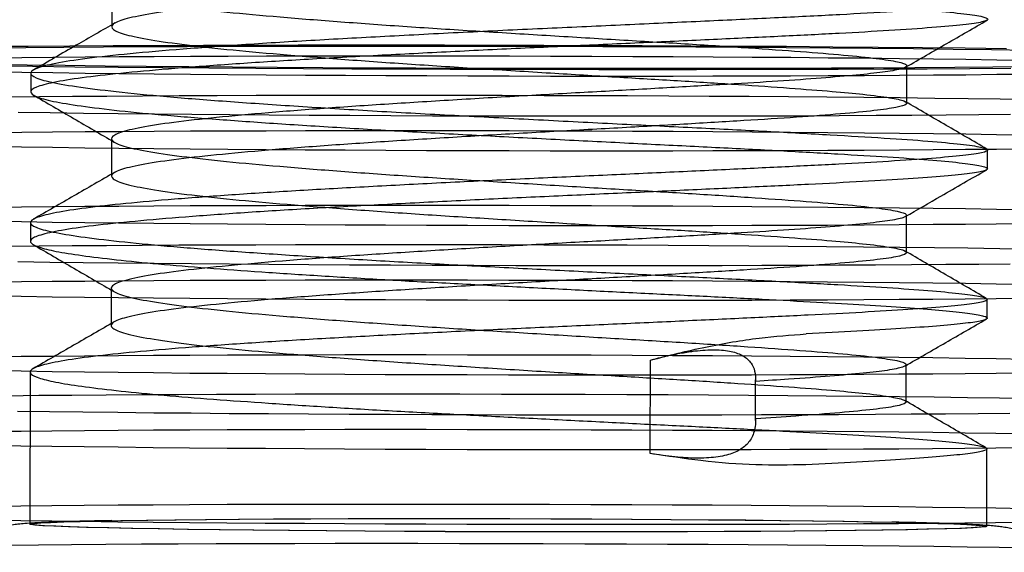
# Model space of a CAD drawing. Header units: millimetres. Extents: x 591 to 936, y 334 to 746.
# Tile 8 of 256: x 629 to 642, y 387 to 394. Entities that reach past the tile are written whole.
import ezdxf

# ---------------------------------------------------------------- set-up
doc = ezdxf.new("R2010")
doc.units = ezdxf.units.MM

msp = doc.modelspace()

# ---------------------------------------------------------------- linework, layer by layer
at = {"color": 7, "linetype": 'Continuous', "lineweight": 25}
for p, q in [((630.346, 394.688), (630.345, 394.188)), ((640.978, 393.164), (640.979, 393.664)), ((629.261, 393.565), (629.26, 393.315)), ((630.342, 392.688), (630.34, 392.188)), ((642.058, 392.287), (642.059, 392.537)), ((640.973, 391.164), (640.974, 391.664)), ((629.256, 391.565), (629.256, 391.315)), ((630.337, 390.688), (630.336, 390.188)), ((642.054, 390.287), (642.054, 390.537)), ((637.547, 388.474), (637.549, 389.725)), ((629.252, 389.566), (629.247, 387.529)), ((640.969, 389.164), (640.97, 389.664)), ((638.954, 388.94), (638.956, 389.44)), ((642.047, 387.5), (642.05, 388.537))]:
    msp.add_line(p, q, dxfattribs=at)
at = {"color": 7, "linetype": 'Continuous', "lineweight": 25, "flags": 128}
for points in [[(631.572, 393.935), (630.96, 393.933), (630.363, 393.931), (629.784, 393.927), (629.224, 393.924), (628.686, 393.92)], [(631.938, 393.921), (631.354, 393.919), (630.786, 393.917), (630.235, 393.914), (629.705, 393.91), (629.196, 393.906), (628.71, 393.901)], [(642.31, 393.892), (641.758, 393.899), (641.186, 393.905), (640.596, 393.91), (639.989, 393.915), (639.368, 393.92), (638.735, 393.924), (638.091, 393.928), (637.44, 393.931), (636.782, 393.933), (636.121, 393.936), (635.458, 393.937), (634.796, 393.938), (634.137, 393.939), (633.483, 393.939), (632.836, 393.938), (632.198, 393.937), (631.572, 393.935)], [(642.596, 393.87), (642.11, 393.877), (641.6, 393.883), (641.068, 393.889), (640.517, 393.895), (639.948, 393.9), (639.364, 393.905), (638.766, 393.909), (638.156, 393.913), (637.538, 393.916), (636.912, 393.919), (636.283, 393.921), (635.65, 393.922), (635.018, 393.924), (634.388, 393.924), (633.763, 393.924), (633.145, 393.924), (632.536, 393.923), (631.938, 393.921)], [(630.912, 393.785), (630.442, 393.782), (629.989, 393.779), (629.555, 393.775), (629.143, 393.771), (628.752, 393.766)], [(642.572, 393.735), (642.181, 393.741), (641.768, 393.747), (641.335, 393.753), (640.882, 393.758), (640.412, 393.764), (639.926, 393.768), (639.425, 393.773), (638.911, 393.777), (638.387, 393.78), (637.853, 393.783), (637.312, 393.786), (636.765, 393.789), (636.214, 393.79), (635.662, 393.792), (635.11, 393.793), (634.559, 393.793), (634.012, 393.794), (633.471, 393.793), (632.937, 393.792), (632.413, 393.791), (631.899, 393.79), (631.398, 393.787), (630.912, 393.785)], [(628.727, 393.684), (629.213, 393.677), (629.723, 393.671), (630.254, 393.665), (630.806, 393.659), (631.375, 393.654), (631.959, 393.65), (632.557, 393.645), (633.167, 393.642), (633.785, 393.638), (634.41, 393.636), (635.04, 393.634), (635.673, 393.632), (636.305, 393.631), (636.934, 393.63), (637.56, 393.63), (638.178, 393.63), (638.787, 393.631), (639.384, 393.633), (639.969, 393.635), (640.537, 393.638), (641.087, 393.641), (641.618, 393.644), (642.127, 393.648), (642.613, 393.653)], [(628.746, 393.665), (629.286, 393.659), (629.848, 393.652), (630.43, 393.647), (631.029, 393.641), (631.643, 393.637), (632.27, 393.632), (632.909, 393.628), (633.557, 393.625), (634.211, 393.622), (634.871, 393.62), (635.533, 393.618), (636.196, 393.617), (636.857, 393.616), (637.514, 393.615), (638.165, 393.616), (638.807, 393.617), (639.439, 393.618), (640.059, 393.62), (640.664, 393.622), (641.252, 393.625), (641.822, 393.629), (642.371, 393.632)], [(628.75, 393.585), (629.141, 393.579), (629.554, 393.573), (629.987, 393.567), (630.44, 393.562), (630.91, 393.557), (631.397, 393.552), (631.898, 393.547), (632.411, 393.544), (632.936, 393.54), (633.469, 393.537), (634.011, 393.534), (634.557, 393.532), (635.108, 393.53), (635.66, 393.528), (636.213, 393.527), (636.763, 393.527), (637.31, 393.527), (637.851, 393.527), (638.385, 393.528), (638.909, 393.529), (639.423, 393.531), (639.924, 393.533), (640.41, 393.535), (640.881, 393.538), (641.333, 393.542), (641.767, 393.545), (642.18, 393.55), (642.571, 393.554)], [(630.754, 393.258), (630.277, 393.255), (629.817, 393.252), (629.377, 393.248), (628.957, 393.244)], [(642.633, 393.21), (642.227, 393.216), (641.8, 393.222), (641.353, 393.228), (640.887, 393.233), (640.405, 393.238), (639.907, 393.243), (639.395, 393.247), (638.871, 393.251), (638.336, 393.255), (637.793, 393.258), (637.242, 393.26), (636.687, 393.263), (636.128, 393.264), (635.568, 393.266), (635.007, 393.267), (634.45, 393.267), (633.896, 393.267), (633.347, 393.267), (632.807, 393.266), (632.275, 393.265), (631.755, 393.263), (631.247, 393.261), (630.754, 393.258)], [(629.093, 393.043), (629.52, 393.037), (629.967, 393.031), (630.432, 393.026), (630.915, 393.021), (631.413, 393.016), (631.925, 393.012), (632.449, 393.008), (632.984, 393.005), (633.527, 393.001), (634.078, 392.999), (634.633, 392.996), (635.192, 392.995), (635.752, 392.993), (636.312, 392.992), (636.87, 392.992), (637.424, 392.992), (637.973, 392.992), (638.513, 392.993), (639.045, 392.994), (639.565, 392.996), (640.073, 392.998), (640.566, 393.001), (641.043, 393.004), (641.503, 393.007), (641.943, 393.011), (642.363, 393.015)], [(630.91, 392.785), (630.439, 392.782), (629.987, 392.779), (629.553, 392.775), (629.14, 392.771), (628.75, 392.766)], [(642.57, 392.735), (642.179, 392.741), (641.766, 392.747), (641.333, 392.753), (640.88, 392.759), (640.41, 392.764), (639.923, 392.768), (639.423, 392.773), (638.909, 392.777), (638.384, 392.78), (637.851, 392.784), (637.309, 392.786), (636.763, 392.789), (636.212, 392.791), (635.66, 392.792), (635.107, 392.793), (634.557, 392.794), (634.01, 392.794), (633.469, 392.793), (632.935, 392.793), (632.411, 392.791), (631.897, 392.79), (631.396, 392.788), (630.91, 392.785)], [(628.748, 392.585), (629.139, 392.579), (629.552, 392.573), (629.985, 392.567), (630.438, 392.562), (630.908, 392.557), (631.395, 392.552), (631.895, 392.548), (632.409, 392.544), (632.933, 392.54), (633.467, 392.537), (634.008, 392.534), (634.555, 392.532), (635.106, 392.53), (635.658, 392.528), (636.21, 392.527), (636.761, 392.527), (637.308, 392.527), (637.849, 392.527), (638.383, 392.528), (638.907, 392.529), (639.421, 392.531), (639.922, 392.533), (640.408, 392.535), (640.878, 392.538), (641.331, 392.542), (641.765, 392.546), (642.178, 392.55), (642.568, 392.554)], [(642.567, 391.735), (642.177, 391.742), (641.764, 391.748), (641.33, 391.753), (640.878, 391.759), (640.407, 391.764), (639.921, 391.769), (639.42, 391.773), (638.907, 391.777), (638.382, 391.78), (637.848, 391.784), (637.307, 391.786), (636.76, 391.789), (636.21, 391.791), (635.658, 391.792), (635.105, 391.793), (634.555, 391.794), (634.008, 391.794), (633.467, 391.793), (632.933, 391.793), (632.408, 391.791), (631.895, 391.79), (631.394, 391.788), (630.908, 391.785)], [(630.908, 391.785), (630.437, 391.782), (629.984, 391.779), (629.551, 391.775), (629.138, 391.771), (628.747, 391.766)], [(628.746, 391.585), (629.137, 391.579), (629.549, 391.573), (629.983, 391.567), (630.436, 391.562), (630.906, 391.557), (631.392, 391.552), (631.893, 391.548), (632.407, 391.544), (632.931, 391.54), (633.465, 391.537), (634.006, 391.534), (634.553, 391.532), (635.103, 391.53), (635.656, 391.528), (636.208, 391.527), (636.759, 391.527), (637.305, 391.527), (637.847, 391.527), (638.38, 391.528), (638.905, 391.529), (639.419, 391.531), (639.919, 391.533), (640.406, 391.535), (640.876, 391.538), (641.329, 391.542), (641.762, 391.546), (642.175, 391.55), (642.566, 391.554)], [(630.75, 391.259), (630.272, 391.256), (629.813, 391.252), (629.372, 391.248), (628.952, 391.244)], [(642.628, 391.21), (642.223, 391.216), (641.796, 391.222), (641.349, 391.228), (640.883, 391.233), (640.4, 391.238), (639.902, 391.243), (639.39, 391.247), (638.866, 391.251), (638.331, 391.255), (637.788, 391.258), (637.238, 391.261), (636.682, 391.263), (636.123, 391.265), (635.563, 391.266), (635.003, 391.267), (634.445, 391.268), (633.891, 391.268), (633.343, 391.267), (632.802, 391.266), (632.271, 391.265), (631.75, 391.263), (631.243, 391.261), (630.75, 391.259)], [(629.088, 391.043), (629.515, 391.037), (629.962, 391.032), (630.428, 391.026), (630.911, 391.021), (631.409, 391.017), (631.921, 391.012), (632.445, 391.008), (632.98, 391.005), (633.523, 391.002), (634.073, 390.999), (634.629, 390.997), (635.188, 390.995), (635.748, 390.993), (636.308, 390.992), (636.866, 390.992), (637.42, 390.992), (637.968, 390.992), (638.509, 390.993), (639.04, 390.994), (639.561, 390.996), (640.068, 390.998), (640.561, 391.001), (641.039, 391.004), (641.498, 391.007), (641.939, 391.011), (642.359, 391.015)], [(630.905, 390.785), (630.435, 390.782), (629.982, 390.779), (629.549, 390.775), (629.136, 390.771), (628.745, 390.766)], [(642.565, 390.735), (642.174, 390.742), (641.762, 390.748), (641.328, 390.753), (640.876, 390.759), (640.405, 390.764), (639.919, 390.769), (639.418, 390.773), (638.905, 390.777), (638.38, 390.781), (637.846, 390.784), (637.305, 390.786), (636.758, 390.789), (636.208, 390.791), (635.655, 390.792), (635.103, 390.793), (634.552, 390.794), (634.006, 390.794), (633.465, 390.794), (632.931, 390.793), (632.406, 390.792), (631.893, 390.79), (631.392, 390.788), (630.905, 390.785)], [(628.744, 390.585), (629.134, 390.579), (629.547, 390.573), (629.981, 390.567), (630.433, 390.562), (630.904, 390.557), (631.39, 390.552), (631.891, 390.548), (632.404, 390.544), (632.929, 390.54), (633.463, 390.537), (634.004, 390.534), (634.551, 390.532), (635.101, 390.53), (635.654, 390.529), (636.206, 390.528), (636.756, 390.527), (637.303, 390.527), (637.844, 390.527), (638.378, 390.528), (638.903, 390.529), (639.416, 390.531), (639.917, 390.533), (640.404, 390.536), (640.874, 390.539), (641.327, 390.542), (641.76, 390.546), (642.173, 390.55), (642.564, 390.554)], [(630.903, 389.785), (630.433, 389.782), (629.98, 389.779), (629.546, 389.775), (629.134, 389.771), (628.743, 389.766)], [(642.563, 389.735), (642.172, 389.742), (641.759, 389.748), (641.326, 389.753), (640.873, 389.759), (640.403, 389.764), (639.917, 389.769), (639.416, 389.773), (638.902, 389.777), (638.378, 389.781), (637.844, 389.784), (637.303, 389.787), (636.756, 389.789), (636.206, 389.791), (635.653, 389.792), (635.101, 389.793), (634.55, 389.794), (634.003, 389.794), (633.462, 389.794), (632.928, 389.793), (632.404, 389.792), (631.89, 389.79), (631.389, 389.788), (630.903, 389.785)], [(628.742, 389.586), (629.132, 389.579), (629.545, 389.573), (629.978, 389.567), (630.431, 389.562), (630.901, 389.557), (631.388, 389.552), (631.889, 389.548), (632.402, 389.544), (632.927, 389.54), (633.46, 389.537), (634.002, 389.534), (634.548, 389.532), (635.099, 389.53), (635.651, 389.529), (636.204, 389.528), (636.754, 389.527), (637.301, 389.527), (637.842, 389.527), (638.376, 389.528), (638.901, 389.529), (639.414, 389.531), (639.915, 389.533), (640.401, 389.536), (640.872, 389.539), (641.324, 389.542), (641.758, 389.546), (642.171, 389.55), (642.562, 389.555)], [(630.745, 389.259), (630.268, 389.256), (629.808, 389.252), (629.368, 389.249), (628.948, 389.244)], [(642.624, 389.21), (642.218, 389.216), (641.791, 389.222), (641.344, 389.228), (640.878, 389.233), (640.396, 389.238), (639.898, 389.243), (639.386, 389.247), (638.862, 389.251), (638.327, 389.255), (637.784, 389.258), (637.233, 389.261), (636.678, 389.263), (636.119, 389.265), (635.559, 389.266), (634.998, 389.267), (634.441, 389.268), (633.887, 389.268), (633.338, 389.267), (632.798, 389.267), (632.266, 389.265), (631.746, 389.264), (631.238, 389.261), (630.745, 389.259)], [(629.084, 389.043), (629.511, 389.037), (629.958, 389.032), (630.424, 389.026), (630.906, 389.021), (631.404, 389.017), (631.916, 389.012), (632.44, 389.008), (632.975, 389.005), (633.518, 389.002), (634.069, 388.999), (634.624, 388.997), (635.183, 388.995), (635.743, 388.994), (636.304, 388.993), (636.861, 388.992), (637.415, 388.992), (637.964, 388.992), (638.504, 388.993), (639.036, 388.995), (639.556, 388.996), (640.064, 388.998), (640.557, 389.001), (641.034, 389.004), (641.494, 389.007), (641.934, 389.011), (642.354, 389.015)], [(630.901, 388.785), (630.43, 388.782), (629.978, 388.779), (629.544, 388.775), (629.131, 388.771), (628.741, 388.767)], [(642.561, 388.736), (642.17, 388.742), (641.757, 388.748), (641.324, 388.754), (640.871, 388.759), (640.401, 388.764), (639.914, 388.769), (639.414, 388.773), (638.9, 388.777), (638.375, 388.781), (637.842, 388.784), (637.301, 388.787), (636.754, 388.789), (636.203, 388.791), (635.651, 388.792), (635.099, 388.793), (634.548, 388.794), (634.001, 388.794), (633.46, 388.794), (632.926, 388.793), (632.402, 388.792), (631.888, 388.79), (631.387, 388.788), (630.901, 388.785)], [(628.739, 388.586), (629.13, 388.579), (629.543, 388.573), (629.976, 388.568), (630.429, 388.562), (630.899, 388.557), (631.386, 388.552), (631.886, 388.548), (632.4, 388.544), (632.924, 388.54), (633.458, 388.537), (633.999, 388.534), (634.546, 388.532), (635.097, 388.53), (635.649, 388.529), (636.201, 388.528), (636.752, 388.527), (637.299, 388.527), (637.84, 388.527), (638.374, 388.528), (638.898, 388.529), (639.412, 388.531), (639.913, 388.533), (640.399, 388.536), (640.869, 388.539), (641.322, 388.542), (641.756, 388.546), (642.169, 388.55), (642.559, 388.555)], [(630.899, 387.785), (630.428, 387.783), (629.975, 387.779), (629.542, 387.775), (629.129, 387.771), (628.738, 387.767)], [(642.558, 387.736), (642.168, 387.742), (641.755, 387.748), (641.321, 387.754), (640.869, 387.759), (640.399, 387.764), (639.912, 387.769), (639.411, 387.773), (638.898, 387.777), (638.373, 387.781), (637.839, 387.784), (637.298, 387.787), (636.752, 387.789), (636.201, 387.791), (635.649, 387.792), (635.096, 387.793), (634.546, 387.794), (633.999, 387.794), (633.458, 387.794), (632.924, 387.793), (632.399, 387.792), (631.886, 387.79), (631.385, 387.788), (630.899, 387.785)], [(628.737, 387.586), (629.128, 387.579), (629.541, 387.573), (629.974, 387.568), (630.427, 387.562), (630.897, 387.557), (631.383, 387.552), (631.884, 387.548), (632.398, 387.544), (632.922, 387.541), (633.456, 387.537), (633.997, 387.535), (634.544, 387.532), (635.094, 387.53), (635.647, 387.529), (636.199, 387.528), (636.75, 387.527), (637.296, 387.527), (637.838, 387.528), (638.371, 387.528), (638.896, 387.53), (639.41, 387.531), (639.91, 387.533), (640.397, 387.536), (640.867, 387.539), (641.32, 387.542), (641.753, 387.546), (642.166, 387.55), (642.557, 387.555)], [(640.662, 387.448), (640.302, 387.443), (639.907, 387.439), (639.48, 387.435), (639.026, 387.432), (638.546, 387.429), (638.044, 387.427), (637.525, 387.426), (636.993, 387.425), (636.45, 387.425), (635.901, 387.425), (635.35, 387.427), (634.802, 387.428), (634.26, 387.431), (633.728, 387.434), (633.21, 387.438), (632.71, 387.442), (632.232, 387.447), (631.78, 387.453), (631.356, 387.458), (630.963, 387.465), (630.606, 387.471), (630.286, 387.478), (630.005, 387.485), (629.766, 387.493), (629.571, 387.5), (629.421, 387.508), (629.317, 387.516), (629.259, 387.523), (629.249, 387.531), (629.287, 387.539), (629.371, 387.546), (629.502, 387.553), (629.679, 387.56), (629.899, 387.567), (630.163, 387.573), (630.466, 387.578), (630.809, 387.584), (631.187, 387.588), (631.598, 387.592), (632.039, 387.596), (632.506, 387.599), (632.997, 387.601), (633.508, 387.603), (634.034, 387.604), (634.573, 387.605), (635.119, 387.604), (635.669, 387.603), (636.219, 387.602), (636.765, 387.6), (637.303, 387.597), (637.828, 387.593), (638.337, 387.589), (638.827, 387.585), (639.292, 387.579), (639.731, 387.574), (640.14, 387.568), (640.515, 387.561), (640.854, 387.555), (641.155, 387.548), (641.415, 387.54), (641.632, 387.533), (641.805, 387.525), (641.932, 387.517), (642.013, 387.51), (642.046, 387.502), (642.033, 387.494), (641.972, 387.487), (641.864, 387.48), (641.71, 387.473), (641.511, 387.466), (641.269, 387.46), (640.985, 387.454), (640.662, 387.448)], [(640.642, 387.448), (640.283, 387.444), (639.89, 387.439), (639.465, 387.435), (639.012, 387.432), (638.534, 387.429), (638.035, 387.427), (637.518, 387.426), (636.987, 387.425), (636.447, 387.425), (635.9, 387.426), (635.351, 387.427), (634.805, 387.429), (634.265, 387.431), (633.735, 387.435), (633.219, 387.438), (632.722, 387.443), (632.246, 387.447), (631.795, 387.453), (631.372, 387.459), (630.982, 387.465), (630.625, 387.471), (630.306, 387.478), (630.027, 387.485), (629.789, 387.493), (629.595, 387.5), (629.445, 387.508), (629.341, 387.516), (629.284, 387.523), (629.274, 387.531), (629.312, 387.539), (629.396, 387.546), (629.526, 387.553), (629.702, 387.56), (629.922, 387.566), (630.184, 387.572), (630.487, 387.578), (630.827, 387.583), (631.204, 387.588), (631.613, 387.592), (632.053, 387.596), (632.519, 387.599), (633.008, 387.601), (633.516, 387.603), (634.041, 387.604), (634.577, 387.604), (635.121, 387.604), (635.669, 387.603), (636.217, 387.601), (636.761, 387.599), (637.296, 387.596), (637.82, 387.593), (638.327, 387.589), (638.814, 387.584), (639.278, 387.579), (639.715, 387.574), (640.122, 387.568), (640.496, 387.561), (640.834, 387.554), (641.133, 387.547), (641.392, 387.54), (641.608, 387.533), (641.781, 387.525), (641.907, 387.517), (641.988, 387.51), (642.021, 387.502), (642.008, 387.494), (641.947, 387.487), (641.839, 387.48), (641.686, 387.473), (641.488, 387.466), (641.247, 387.46), (640.964, 387.454), (640.642, 387.448)], [(630.741, 387.259), (630.263, 387.256), (629.804, 387.253), (629.363, 387.249), (628.943, 387.245), (628.545, 387.24), (628.17, 387.235), (627.819, 387.23), (627.494, 387.224), (627.196, 387.218), (626.925, 387.212), (626.682, 387.206), (626.469, 387.199), (626.285, 387.192), (626.132, 387.185), (626.011, 387.178), (625.92, 387.17), (625.862, 387.162), (625.835, 387.155), (625.84, 387.147)], [(642.619, 387.21), (642.214, 387.217), (641.787, 387.223), (641.34, 387.228), (640.874, 387.234), (640.391, 387.239), (639.893, 387.243), (639.381, 387.248), (638.857, 387.252), (638.322, 387.255), (637.779, 387.258), (637.229, 387.261), (636.673, 387.263), (636.114, 387.265), (635.554, 387.266), (634.994, 387.267), (634.436, 387.268), (633.882, 387.268), (633.334, 387.268), (632.793, 387.267), (632.262, 387.266), (631.741, 387.264), (631.234, 387.262), (630.741, 387.259)]]:
    msp.add_lwpolyline(points, dxfattribs=at)
at = {"color": 7, "linetype": 'Continuous', "lineweight": 25}
for points, knots in [([(639.987, 397.321), (640.131, 397.308), (640.449, 397.28), (640.778, 397.236), (640.976, 397.193), (641.006, 397.15), (640.87, 397.106), (640.572, 397.064), (640.122, 397.02), (639.532, 396.974), (638.823, 396.929), (638.015, 396.882), (637.134, 396.831), (636.207, 396.781), (635.264, 396.726), (634.333, 396.669), (633.444, 396.612), (632.624, 396.55), (631.899, 396.487), (631.291, 396.423), (630.819, 396.356), (630.499, 396.287), (630.339, 396.22), (630.346, 396.15), (630.518, 396.08), (630.851, 396.012), (631.333, 395.943), (631.95, 395.874), (632.684, 395.81), (633.51, 395.745), (634.403, 395.681), (635.336, 395.622), (636.261, 395.565), (637.15, 395.511), (637.98, 395.461), (638.746, 395.412), (639.427, 395.365), (639.983, 395.323), (640.439, 395.28), (640.775, 395.236), (640.971, 395.193), (641.001, 395.15), (640.866, 395.106), (640.568, 395.064), (640.117, 395.02), (639.528, 394.974), (638.818, 394.93), (638.01, 394.882), (637.129, 394.831), (636.203, 394.781), (635.259, 394.727), (634.329, 394.669), (633.439, 394.612), (632.619, 394.551), (631.894, 394.487), (631.286, 394.423), (630.815, 394.356), (630.494, 394.287), (630.335, 394.22), (630.341, 394.15), (630.513, 394.08), (630.846, 394.012), (631.328, 393.943), (631.946, 393.875), (632.679, 393.81), (633.505, 393.745), (634.399, 393.682), (635.331, 393.623), (636.256, 393.565), (637.145, 393.511), (637.975, 393.462), (638.741, 393.413), (639.422, 393.365), (639.978, 393.323), (640.434, 393.28), (640.771, 393.236), (640.966, 393.194), (640.997, 393.15), (640.861, 393.106), (640.563, 393.064), (640.113, 393.02), (639.523, 392.975), (638.814, 392.93), (638.006, 392.882), (637.125, 392.831), (636.198, 392.781), (635.255, 392.727), (634.324, 392.669), (633.435, 392.612), (632.615, 392.551), (631.89, 392.487), (631.282, 392.423), (630.81, 392.356), (630.49, 392.288), (630.331, 392.22), (630.337, 392.15), (630.509, 392.08), (630.842, 392.012), (631.324, 391.943), (631.941, 391.875), (632.675, 391.81), (633.501, 391.745), (634.394, 391.682), (635.327, 391.623), (636.252, 391.565), (637.141, 391.511), (637.971, 391.462), (638.737, 391.413), (639.418, 391.365), (639.974, 391.323), (640.43, 391.28), (640.766, 391.237), (640.962, 391.194), (640.993, 391.151), (640.857, 391.106), (640.559, 391.064), (640.108, 391.021), (639.519, 390.975), (638.809, 390.93), (638.001, 390.882), (637.121, 390.832), (636.194, 390.781), (635.25, 390.727), (634.32, 390.67), (633.43, 390.612), (632.61, 390.551), (631.885, 390.487), (631.278, 390.424), (630.806, 390.357), (630.486, 390.288), (630.326, 390.22), (630.332, 390.151), (630.505, 390.08), (630.837, 390.012), (631.319, 389.943), (631.937, 389.875), (632.67, 389.81), (633.496, 389.745), (634.39, 389.682), (635.322, 389.623), (636.247, 389.565), (637.136, 389.511), (637.966, 389.462), (638.732, 389.413), (639.413, 389.366), (639.969, 389.323), (640.426, 389.28), (640.762, 389.237), (640.957, 389.194), (640.988, 389.151), (640.852, 389.107), (640.554, 389.065), (640.103, 389.021), (639.561, 388.979), (639.139, 388.952), (638.954, 388.94)], [0, 0, 0, 0, 0.005589, 0.012251, 0.018851, 0.025478, 0.032139, 0.038737, 0.045366, 0.052027, 0.058622, 0.065255, 0.071915, 0.078508, 0.085144, 0.091803, 0.098394, 0.105032, 0.11169, 0.11828, 0.124921, 0.131578, 0.138167, 0.14481, 0.151465, 0.158053, 0.164699, 0.171352, 0.17794, 0.184587, 0.191239, 0.197826, 0.204476, 0.210747, 0.216956, 0.22322, 0.229496, 0.235709, 0.241298, 0.24796, 0.25456, 0.261187, 0.267848, 0.274445, 0.281075, 0.287736, 0.294331, 0.300964, 0.307624, 0.314217, 0.320853, 0.327511, 0.334103, 0.340741, 0.347399, 0.353989, 0.36063, 0.367286, 0.373875, 0.380519, 0.387174, 0.393762, 0.400407, 0.407061, 0.413648, 0.420296, 0.426948, 0.433535, 0.440185, 0.446456, 0.452665, 0.458928, 0.465205, 0.471417, 0.477007, 0.483669, 0.490269, 0.496895, 0.503557, 0.510154, 0.516784, 0.523445, 0.53004, 0.536673, 0.543333, 0.549926, 0.556561, 0.56322, 0.569812, 0.57645, 0.583108, 0.589698, 0.596339, 0.602995, 0.609584, 0.616227, 0.622882, 0.62947, 0.636116, 0.64277, 0.649357, 0.656005, 0.662657, 0.669244, 0.675894, 0.682165, 0.688373, 0.694637, 0.700914, 0.707126, 0.712716, 0.719378, 0.725977, 0.732604, 0.739266, 0.745863, 0.752493, 0.759153, 0.765749, 0.772381, 0.779041, 0.785634, 0.79227, 0.798929, 0.80552, 0.812159, 0.818816, 0.825406, 0.832047, 0.838704, 0.845293, 0.851936, 0.858591, 0.865179, 0.871825, 0.878478, 0.885066, 0.891714, 0.898365, 0.904953, 0.911602, 0.917873, 0.924082, 0.930346, 0.936622, 0.942835, 0.948424, 0.955086, 0.961686, 0.968313, 0.974974, 0.981572, 0.988201, 0.994862, 1, 1, 1, 1]), ([(638.774, 397.427), (638.516, 397.411), (638, 397.381), (637.127, 397.331), (636.209, 397.28), (635.265, 397.226), (634.334, 397.169), (633.445, 397.112), (632.625, 397.05), (631.9, 396.986), (631.292, 396.923), (630.82, 396.856), (630.5, 396.787), (630.341, 396.72), (630.347, 396.65), (630.519, 396.58), (630.852, 396.512), (631.334, 396.443), (631.952, 396.374), (632.685, 396.31), (633.511, 396.245), (634.404, 396.181), (635.337, 396.122), (636.28, 396.064), (637.203, 396.007), (638.079, 395.955), (638.88, 395.904), (639.581, 395.854), (640.16, 395.808), (640.599, 395.762), (640.883, 395.717), (641.006, 395.674), (640.963, 395.631), (640.761, 395.588), (640.425, 395.549), (639.982, 395.509), (639.428, 395.468), (638.763, 395.426), (637.991, 395.381), (637.123, 395.331), (636.204, 395.281), (635.261, 395.226), (634.33, 395.169), (633.441, 395.112), (632.62, 395.051), (631.895, 394.987), (631.288, 394.923), (630.816, 394.856), (630.496, 394.787), (630.336, 394.72), (630.342, 394.65), (630.515, 394.58), (630.847, 394.512), (631.329, 394.443), (631.947, 394.374), (632.68, 394.31), (633.506, 394.245), (634.4, 394.181), (635.332, 394.123), (636.275, 394.064), (637.199, 394.008), (638.075, 393.956), (638.876, 393.904), (639.576, 393.854), (640.155, 393.808), (640.594, 393.762), (640.879, 393.717), (641.002, 393.675), (640.958, 393.631), (640.756, 393.589), (640.421, 393.549), (639.977, 393.509), (639.424, 393.468), (638.758, 393.426), (637.987, 393.381), (637.119, 393.331), (636.199, 393.281), (635.256, 393.227), (634.325, 393.169), (633.436, 393.112), (632.616, 393.051), (631.891, 392.987), (631.283, 392.923), (630.811, 392.856), (630.491, 392.788), (630.332, 392.72), (630.338, 392.65), (630.51, 392.58), (630.843, 392.512), (631.325, 392.443), (631.943, 392.375), (632.676, 392.31), (633.502, 392.245), (634.395, 392.182), (635.328, 392.123), (636.271, 392.064), (637.194, 392.008), (638.07, 391.956), (638.871, 391.904), (639.572, 391.854), (640.151, 391.808), (640.59, 391.762), (640.874, 391.717), (640.997, 391.675), (640.954, 391.631), (640.752, 391.589), (640.416, 391.55), (639.973, 391.509), (639.42, 391.468), (638.754, 391.427), (637.982, 391.381), (637.114, 391.331), (636.195, 391.281), (635.252, 391.227), (634.321, 391.17), (633.432, 391.112), (632.611, 391.051), (631.886, 390.987), (631.279, 390.924), (630.807, 390.857), (630.487, 390.788), (630.327, 390.72), (630.333, 390.651), (630.506, 390.58), (630.838, 390.512), (631.32, 390.443), (631.938, 390.375), (632.671, 390.31), (633.497, 390.245), (634.391, 390.182), (635.323, 390.123), (636.266, 390.064), (637.19, 390.008), (638.066, 389.956), (638.867, 389.904), (639.567, 389.854), (640.146, 389.809), (640.585, 389.762), (640.87, 389.717), (640.993, 389.675), (640.949, 389.631), (640.747, 389.589), (640.412, 389.55), (639.967, 389.51), (639.472, 389.473), (639.106, 389.449), (638.956, 389.44)], [0, 0, 0, 0, 0.006888, 0.013802, 0.020807, 0.027859, 0.034935, 0.041939, 0.048993, 0.056067, 0.06307, 0.070127, 0.0772, 0.084202, 0.091261, 0.098333, 0.105333, 0.112395, 0.119465, 0.126465, 0.133529, 0.140598, 0.147597, 0.154664, 0.16173, 0.168729, 0.175798, 0.182862, 0.189862, 0.196932, 0.203994, 0.210994, 0.218066, 0.225125, 0.231428, 0.237793, 0.244163, 0.250468, 0.257357, 0.26427, 0.271276, 0.278327, 0.285403, 0.292407, 0.299461, 0.306536, 0.313538, 0.320595, 0.327669, 0.33467, 0.341729, 0.348801, 0.355802, 0.362864, 0.369934, 0.376934, 0.383998, 0.391066, 0.398066, 0.405132, 0.412198, 0.419198, 0.426266, 0.43333, 0.44033, 0.4474, 0.454462, 0.461463, 0.468535, 0.475594, 0.481896, 0.488262, 0.494632, 0.500937, 0.507825, 0.514738, 0.521744, 0.528795, 0.535871, 0.542876, 0.54993, 0.557004, 0.564007, 0.571064, 0.578137, 0.585138, 0.592198, 0.59927, 0.60627, 0.613332, 0.620402, 0.627402, 0.634466, 0.641534, 0.648534, 0.6556, 0.662667, 0.669666, 0.676735, 0.683799, 0.690799, 0.697869, 0.704931, 0.711931, 0.719003, 0.726062, 0.732365, 0.73873, 0.7451, 0.751405, 0.758294, 0.765207, 0.772213, 0.779264, 0.78634, 0.793344, 0.800398, 0.807473, 0.814475, 0.821532, 0.828605, 0.835607, 0.842666, 0.849738, 0.856739, 0.863801, 0.870871, 0.877871, 0.884935, 0.892003, 0.899003, 0.906069, 0.913135, 0.920135, 0.927203, 0.934267, 0.941267, 0.948337, 0.955399, 0.9624, 0.969471, 0.976531, 0.982833, 0.989198, 0.995568, 1, 1, 1, 1]), ([(629.308, 395.518), (629.314, 395.514), (629.357, 395.492), (629.491, 395.451), (629.791, 395.396), (630.203, 395.34), (630.721, 395.284), (631.331, 395.23), (632.023, 395.178), (632.785, 395.126), (633.604, 395.074), (634.46, 395.025), (635.338, 394.979), (636.224, 394.933), (637.1, 394.888), (637.947, 394.846), (638.75, 394.806), (639.496, 394.767), (640.169, 394.729), (640.755, 394.694), (641.244, 394.659), (641.628, 394.625), (641.898, 394.591), (642.049, 394.56), (642.08, 394.528), (641.987, 394.496), (641.76, 394.462), (641.375, 394.428), (640.81, 394.388), (640.103, 394.347), (639.276, 394.307), (638.35, 394.263), (637.349, 394.217), (636.303, 394.17), (635.239, 394.12), (634.187, 394.066), (633.175, 394.012), (632.231, 393.955), (631.381, 393.894), (630.649, 393.833), (630.053, 393.77), (629.611, 393.704), (629.335, 393.637), (629.232, 393.571), (629.305, 393.503), (629.553, 393.435), (629.967, 393.369), (630.537, 393.302), (631.248, 393.236), (632.079, 393.173), (633.009, 393.111), (634.011, 393.05), (635.058, 392.994), (636.122, 392.938), (637.173, 392.884), (638.183, 392.835), (639.123, 392.787), (639.969, 392.74), (640.697, 392.697), (641.286, 392.656), (641.722, 392.615), (641.992, 392.576), (642.088, 392.539), (642.008, 392.5), (641.754, 392.462), (641.333, 392.425), (640.769, 392.386), (640.087, 392.347), (639.314, 392.309), (638.453, 392.268), (637.523, 392.225), (636.55, 392.181), (635.555, 392.136), (634.562, 392.086), (633.595, 392.035), (632.679, 391.984), (631.834, 391.928), (631.081, 391.871), (630.438, 391.813), (629.921, 391.753), (629.541, 391.691), (629.31, 391.629), (629.231, 391.566), (629.306, 391.502), (629.535, 391.438), (629.911, 391.377), (630.424, 391.314), (631.065, 391.251), (631.815, 391.192), (632.658, 391.134), (633.574, 391.076), (634.539, 391.021), (635.531, 390.969), (636.527, 390.917), (637.501, 390.868), (638.43, 390.823), (639.293, 390.778), (640.069, 390.735), (640.738, 390.695), (641.285, 390.656), (641.696, 390.617), (641.962, 390.58), (642.076, 390.546), (642.035, 390.509), (641.84, 390.473), (641.497, 390.439), (641.014, 390.402), (640.4, 390.364), (639.673, 390.327), (638.85, 390.287), (637.948, 390.245), (636.992, 390.201), (636.004, 390.157), (635.007, 390.109), (634.025, 390.059), (633.084, 390.008), (632.203, 389.954), (631.405, 389.897), (630.711, 389.839), (630.135, 389.781), (629.691, 389.719), (629.392, 389.657), (629.248, 389.597), (629.246, 389.538), (629.369, 389.48), (629.614, 389.423), (629.977, 389.368), (630.451, 389.311), (631.027, 389.255), (631.692, 389.201), (632.434, 389.149), (633.24, 389.096), (634.093, 389.045), (634.975, 388.998), (635.871, 388.951), (636.764, 388.905), (637.634, 388.861), (638.464, 388.821), (639.241, 388.78), (639.949, 388.741), (640.571, 388.705), (641.097, 388.67), (641.526, 388.634), (641.84, 388.599), (642.025, 388.565), (642.071, 388.531), (641.978, 388.497), (641.747, 388.463), (641.39, 388.431), (640.912, 388.396), (640.328, 388.361), (639.859, 388.337), (639.626, 388.325)], [0, 0, 0, 0, 0.001053, 0.007135, 0.013157, 0.019216, 0.025311, 0.031383, 0.037402, 0.043473, 0.049568, 0.055628, 0.06165, 0.067731, 0.073823, 0.079869, 0.085901, 0.091989, 0.098076, 0.104107, 0.110154, 0.116247, 0.122327, 0.128348, 0.134409, 0.140505, 0.146575, 0.153801, 0.1611, 0.168396, 0.175622, 0.182912, 0.190215, 0.197445, 0.204724, 0.212032, 0.219272, 0.226536, 0.233847, 0.241102, 0.24835, 0.25566, 0.262931, 0.270166, 0.277472, 0.284757, 0.291983, 0.299284, 0.306579, 0.313804, 0.321096, 0.328398, 0.335626, 0.342908, 0.350215, 0.357452, 0.36472, 0.37203, 0.379282, 0.386534, 0.393844, 0.401112, 0.408349, 0.415657, 0.422938, 0.430166, 0.437469, 0.444308, 0.451081, 0.457912, 0.464764, 0.471557, 0.478358, 0.485212, 0.492036, 0.498812, 0.505656, 0.512501, 0.519277, 0.526099, 0.532954, 0.539757, 0.546548, 0.5534, 0.560231, 0.567004, 0.573843, 0.580692, 0.587474, 0.594288, 0.601143, 0.607955, 0.614738, 0.621587, 0.628425, 0.635198, 0.64203, 0.648883, 0.655672, 0.662476, 0.669331, 0.676153, 0.682929, 0.689775, 0.696618, 0.703393, 0.710218, 0.717072, 0.723872, 0.730666, 0.737519, 0.744348, 0.751121, 0.757962, 0.76481, 0.77159, 0.778406, 0.785261, 0.792071, 0.798856, 0.805706, 0.812543, 0.819315, 0.825465, 0.831635, 0.837766, 0.843866, 0.850027, 0.856193, 0.862304, 0.868422, 0.87459, 0.880747, 0.886844, 0.892981, 0.899152, 0.905297, 0.911391, 0.917542, 0.923712, 0.929841, 0.935943, 0.942104, 0.948616, 0.955064, 0.961538, 0.968056, 0.974546, 0.98087, 0.987256, 0.993655, 1, 1, 1, 1]), ([(630.651, 395.58), (630.449, 395.56), (630.042, 395.519), (629.615, 395.453), (629.339, 395.387), (629.236, 395.321), (629.309, 395.253), (629.557, 395.185), (629.971, 395.119), (630.541, 395.051), (631.252, 394.986), (632.083, 394.923), (633.013, 394.861), (634.015, 394.8), (635.062, 394.743), (636.126, 394.688), (637.177, 394.634), (638.187, 394.585), (639.127, 394.537), (639.973, 394.49), (640.701, 394.447), (641.29, 394.406), (641.726, 394.365), (641.995, 394.326), (642.092, 394.289), (642.012, 394.25), (641.758, 394.212), (641.337, 394.175), (640.773, 394.136), (640.091, 394.097), (639.318, 394.059), (638.457, 394.018), (637.527, 393.975), (636.554, 393.931), (635.559, 393.885), (634.565, 393.836), (633.599, 393.785), (632.683, 393.734), (631.838, 393.678), (631.085, 393.62), (630.442, 393.563), (629.925, 393.503), (629.545, 393.441), (629.314, 393.379), (629.235, 393.316), (629.31, 393.252), (629.539, 393.188), (629.914, 393.126), (630.428, 393.063), (631.069, 393.001), (631.819, 392.942), (632.662, 392.883), (633.578, 392.826), (634.543, 392.771), (635.535, 392.719), (636.531, 392.667), (637.505, 392.618), (638.434, 392.572), (639.297, 392.528), (640.073, 392.484), (640.742, 392.444), (641.289, 392.406), (641.7, 392.367), (641.966, 392.33), (642.079, 392.295), (642.039, 392.259), (641.844, 392.223), (641.501, 392.189), (641.018, 392.152), (640.404, 392.114), (639.677, 392.076), (638.854, 392.037), (637.952, 391.995), (636.996, 391.951), (636.008, 391.907), (635.011, 391.859), (634.029, 391.808), (633.088, 391.758), (632.207, 391.704), (631.409, 391.647), (630.715, 391.589), (630.139, 391.531), (629.695, 391.469), (629.396, 391.407), (629.252, 391.347), (629.249, 391.288), (629.373, 391.23), (629.618, 391.173), (629.981, 391.118), (630.455, 391.061), (631.031, 391.005), (631.696, 390.951), (632.438, 390.899), (633.244, 390.846), (634.097, 390.795), (634.979, 390.748), (635.875, 390.701), (636.768, 390.655), (637.638, 390.611), (638.468, 390.571), (639.245, 390.53), (639.953, 390.491), (640.575, 390.454), (641.101, 390.42), (641.53, 390.384), (641.844, 390.349), (642.028, 390.315), (642.075, 390.281), (641.981, 390.247), (641.751, 390.213), (641.394, 390.181), (640.916, 390.146), (640.332, 390.111), (639.863, 390.087), (639.63, 390.075)], [0, 0, 0, 0, 0.009381, 0.018839, 0.028424, 0.03796, 0.047591, 0.057193, 0.066719, 0.076343, 0.085958, 0.095482, 0.105094, 0.11472, 0.124248, 0.133846, 0.143478, 0.153018, 0.162598, 0.172234, 0.181793, 0.191352, 0.200988, 0.210568, 0.220108, 0.229741, 0.239339, 0.248866, 0.258492, 0.267508, 0.276436, 0.28544, 0.294473, 0.303426, 0.312391, 0.321426, 0.330421, 0.339352, 0.348374, 0.357397, 0.366329, 0.375322, 0.384357, 0.393325, 0.402276, 0.411308, 0.420314, 0.429241, 0.438256, 0.447284, 0.456223, 0.465205, 0.474241, 0.483222, 0.492162, 0.501191, 0.510204, 0.519132, 0.528138, 0.53717, 0.54612, 0.555089, 0.564124, 0.573116, 0.582049, 0.591072, 0.600093, 0.609024, 0.61802, 0.627055, 0.636019, 0.644974, 0.654007, 0.663009, 0.671938, 0.680954, 0.689981, 0.698918, 0.707903, 0.716939, 0.725916, 0.734859, 0.743889, 0.752901, 0.761828, 0.769934, 0.778068, 0.786149, 0.79419, 0.802311, 0.810439, 0.818494, 0.826559, 0.834689, 0.842806, 0.850843, 0.858931, 0.867066, 0.875166, 0.883199, 0.891307, 0.89944, 0.907519, 0.915562, 0.923684, 0.932267, 0.940767, 0.949301, 0.957893, 0.966448, 0.974784, 0.983201, 0.991637, 1, 1, 1, 1]), ([(630.388, 394.237), (630.215, 394.138), (629.853, 393.928), (629.49, 393.719), (629.3, 393.61)], [0, 0, 0, 0, 0.476868, 1, 1, 1, 1]), ([(640.968, 393.648), (641.149, 393.753), (641.512, 393.962), (641.874, 394.171), (642.056, 394.276)], [0, 0, 0, 0, 0.499853, 1, 1, 1, 1]), ([(629.291, 393.275), (629.472, 393.17), (629.834, 392.959), (630.196, 392.748), (630.376, 392.643)], [0, 0, 0, 0, 0.500134, 1, 1, 1, 1]), ([(642.048, 392.55), (641.867, 392.656), (641.505, 392.866), (641.143, 393.077), (640.962, 393.183)], [0, 0, 0, 0, 0.500151, 1, 1, 1, 1]), ([(630.383, 392.237), (630.201, 392.133), (629.839, 391.923), (629.476, 391.714), (629.295, 391.61)], [0, 0, 0, 0, 0.499857, 1, 1, 1, 1]), ([(640.958, 391.645), (641.117, 391.737), (641.479, 391.946), (641.842, 392.155), (642.046, 392.272)], [0, 0, 0, 0, 0.437533, 1, 1, 1, 1]), ([(629.294, 391.271), (629.475, 391.165), (629.837, 390.954), (630.199, 390.743), (630.38, 390.638)], [0, 0, 0, 0, 0.500163, 1, 1, 1, 1]), ([(642.041, 390.552), (641.86, 390.657), (641.498, 390.868), (641.136, 391.079), (640.955, 391.185)], [0, 0, 0, 0, 0.500162, 1, 1, 1, 1]), ([(630.378, 390.237), (630.196, 390.132), (629.834, 389.923), (629.471, 389.714), (629.289, 389.609)], [0, 0, 0, 0, 0.499846, 1, 1, 1, 1]), ([(640.954, 389.645), (641.135, 389.75), (641.498, 389.96), (641.861, 390.169), (642.042, 390.273)], [0, 0, 0, 0, 0.499853, 1, 1, 1, 1]), ([(637.549, 389.725), (637.796, 389.787), (638.294, 389.911), (638.997, 390.028), (639.423, 390.06), (639.63, 390.075)], [0, 0, 0, 0, 0.33604, 0.678807, 1, 1, 1, 1]), ([(637.549, 389.725), (637.622, 389.744), (637.764, 389.781), (637.963, 389.821), (638.183, 389.855), (638.373, 389.867), (638.529, 389.859), (638.664, 389.837), (638.771, 389.796), (638.85, 389.738), (638.908, 389.673), (638.952, 389.575), (638.954, 389.487), (638.956, 389.44)], [0, 0, 0, 0, 0.088695, 0.171547, 0.2483, 0.373632, 0.436391, 0.499037, 0.619171, 0.682979, 0.749664, 0.866292, 1, 1, 1, 1]), ([(638.955, 388.916), (638.955, 389.044), (638.956, 389.226), (638.956, 389.408), (638.956, 389.461)], [0, 0, 0, 0, 0.704499, 1, 1, 1, 1]), ([(642.037, 388.551), (641.857, 388.657), (641.495, 388.867), (641.133, 389.078), (640.952, 389.184)], [0, 0, 0, 0, 0.500141, 1, 1, 1, 1]), ([(638.954, 388.94), (638.954, 388.905), (638.954, 388.838), (638.933, 388.748), (638.889, 388.651), (638.804, 388.554), (638.647, 388.469), (638.469, 388.428), (638.299, 388.413), (638.119, 388.41), (637.87, 388.425), (637.658, 388.457), (637.547, 388.474)], [0, 0, 0, 0, 0.090631, 0.173784, 0.249471, 0.38012, 0.499797, 0.62443, 0.686378, 0.749829, 0.868485, 1, 1, 1, 1]), ([(639.626, 388.325), (639.407, 388.321), (638.966, 388.311), (638.261, 388.366), (637.774, 388.44), (637.547, 388.474)], [0, 0, 0, 0, 0.342187, 0.691866, 1, 1, 1, 1]), ([(630.344, 387.576), (630.303, 387.575), (630.162, 387.573), (629.943, 387.568), (629.703, 387.562), (629.493, 387.554), (629.326, 387.546), (629.202, 387.538), (629.103, 387.529), (629.017, 387.518), (628.926, 387.504), (628.814, 387.481), (628.677, 387.444), (628.514, 387.386), (628.327, 387.3), (628.13, 387.18), (627.936, 387.029), (627.755, 386.847), (627.595, 386.637), (627.462, 386.403), (627.36, 386.15), (627.291, 385.875), (627.269, 385.666), (627.268, 385.548), (627.268, 385.532)], [0, 0, 0, 0, 0.034424, 0.118077, 0.202661, 0.289054, 0.379692, 0.450536, 0.49198, 0.520548, 0.545368, 0.569409, 0.594114, 0.622883, 0.656782, 0.69387, 0.73298, 0.773703, 0.815526, 0.858046, 0.900999, 0.944216, 0.992382, 1, 1, 1, 1]), ([(644.018, 385.495), (644.018, 385.51), (644.017, 385.621), (643.998, 385.824), (643.934, 386.095), (643.838, 386.344), (643.715, 386.57), (643.57, 386.77), (643.409, 386.945), (643.237, 387.092), (643.06, 387.213), (642.887, 387.306), (642.725, 387.375), (642.583, 387.423), (642.464, 387.454), (642.365, 387.474), (642.281, 387.488), (642.203, 387.498), (642.121, 387.507), (642.011, 387.515), (641.866, 387.524), (641.671, 387.532), (641.443, 387.54), (641.18, 387.547), (640.949, 387.553), (640.81, 387.555), (640.779, 387.556)], [0, 0, 0, 0, 0.006817, 0.050377, 0.092183, 0.132428, 0.17121, 0.20856, 0.244453, 0.278796, 0.311399, 0.341875, 0.369532, 0.393738, 0.415119, 0.435673, 0.457677, 0.483364, 0.516622, 0.564581, 0.650751, 0.733329, 0.81215, 0.895406, 0.976506, 1, 1, 1, 1])]:
    msp.add_open_spline(points, degree=3, knots=knots, dxfattribs=at)

doc.saveas('drawing.dxf')
